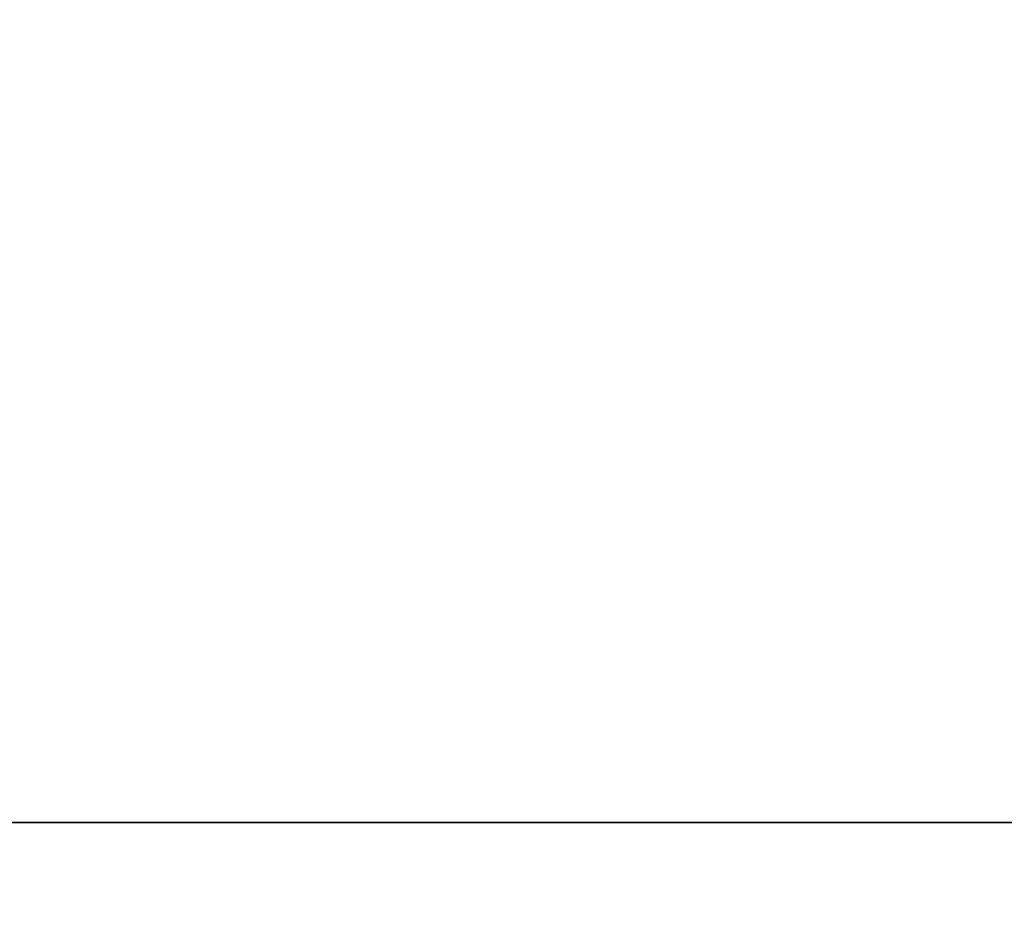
# Model space of a CAD drawing. Header units: inches. Extents: x 0 to 34, y 0 to 22.
# Tile 61 of 73: x 29.15 to 29.489, y 10.86 to 11.174. Entities that reach past the tile are written whole.
import ezdxf

# ---------------------------------------------------------------- set-up
doc = ezdxf.new("R2010")
doc.units = ezdxf.units.IN
doc.header["$LTSCALE"] = 1.87
doc.header["$MEASUREMENT"] = 0
doc.layers.get('0').update_dxf_attribs({"linetype": 'CONTINUOUS'})
doc.layers.add('DATUMCURVES', color=7, linetype='CONTINUOUS')
doc.layers.add('DIMENSIONS', color=7, linetype='CONTINUOUS')
doc.styles.get("Standard").update_dxf_attribs({"font": 'txt', "width": 0.8})
doc.dimstyles.new('DIMSTYLE_1', dxfattribs={"dimtxt": 0.125, "dimasz": 0.18, "dimexe": 0.18, "dimexo": 0.0625, "dimgap": 0.09, "dimtad": 0, "dimtih": 1, "dimtoh": 1, "dimdec": 3, "dimzin": 4, "dimdsep": 46, "dimtxsty": 'STANDARD', "dimblk": '_FILLED', "dimblk1": '_FILLED', "dimblk2": '_FILLED', "dimcen": 0.09, "dimadec": 0, "dimazin": 0, "dimtp": 0.001, "dimtm": 0.001, "dimtfac": 1, "dimtdec": 3, "dimtofl": 0, "dimtmove": 0, "dimatfit": 3, "dimldrblk": '_FILLED', "dimfxl": 1, "dimtolj": 1, "dimtzin": 4, "dimarcsym": 0})

# ---------------------------------------------------------------- blocks, each defined once
blk = doc.blocks.new('_FILLED')
at = {"color": 0, "linetype": 'BYBLOCK'}
blk.add_solid([(0, 0), (-1, 0.1736), (-1, -0.1736)], dxfattribs=at)
blk = doc.blocks.new('*D5')
at = {"layer": 'DIMENSIONS', "color": 2, "linetype": 'CONTINUOUS'}
for p, q in [((31.31045, 11.30172), (31.31045, 11.66172)), ((28.97312, 11.30172), (31.43545, 11.30172)), ((30.1651, 10.55572), (31.43545, 10.55572)), ((31.31045, 10.55572), (31.31045, 10.19572))]:
    blk.add_line(p, q, dxfattribs=at)
at = {"layer": 'DIMENSIONS', "color": 2, "linetype": 'CONTINUOUS', "xscale": 0.18, "yscale": 0.18, "zscale": 0.18}
for p, rotation in [((31.31045, 11.30172), 270), ((31.31045, 10.55572), 90)]:
    blk.add_blockref('_FILLED', p, dxfattribs=dict(at, rotation=rotation))
at = {"layer": 'DIMENSIONS', "color": 2, "linetype": 'CONTINUOUS', "width": 0.8}
for s, p in [('[', (31.22295, 10.8861)), (']', (31.82295, 10.8861)), ('.746', (30.69795, 10.8861)), ('18.95', (31.32295, 10.8861))]:
    blk.add_text(s, height=0.125, dxfattribs=at).set_placement(p)

msp = doc.modelspace()

# ---------------------------------------------------------------- linework, layer by layer
at = {"color": 7, "linetype": 'CONTINUOUS'}
msp.add_line((30.09045, 10.8973), (26.28045, 10.8973), dxfattribs=at)
at = {"layer": 'DATUMCURVES', "color": 40, "linetype": 'CONTINUOUS'}
msp.add_open_spline([(26.28045, 10.89731, 3.1355), (26.47889, 10.89731, 3.1355), (27.74889, 10.89731, 3.1355), (29.01889, 10.89731, 3.1355), (30.09045, 10.89731, 3.1355)], degree=3, knots=[0, 0, 0, 0, 0.15625, 1, 1, 1, 1], dxfattribs=at)
msp.add_open_spline([(26.28045, 10.89731, 3.1355), (26.47889, 10.89731, 3.1355), (27.74889, 10.89731, 3.1355), (29.01889, 10.89731, 3.1355), (30.09045, 10.89731, 3.1355)], degree=3, knots=[0, 0, 0, 0, 0.15625, 1, 1, 1, 1], dxfattribs=at)

# ---------------------------------------------------------------- dimensions: what is measured, and where the dimension line sits
at = {"layer": 'DIMENSIONS', "color": 2, "linetype": 'CONTINUOUS'}
dim = msp.add_linear_dim(base=(31.31045, 10.55572), p1=(28.97312, 11.30172), p2=(30.1651, 10.55572), angle=270, dimstyle='DIMSTYLE_1', dxfattribs=at)
dim.commit()
dim.dimension.update_dxf_attribs({"geometry": '*D5', "text_midpoint": (31.31045, 10.9486), "dimtype": 160})

doc.saveas('drawing.dxf')
